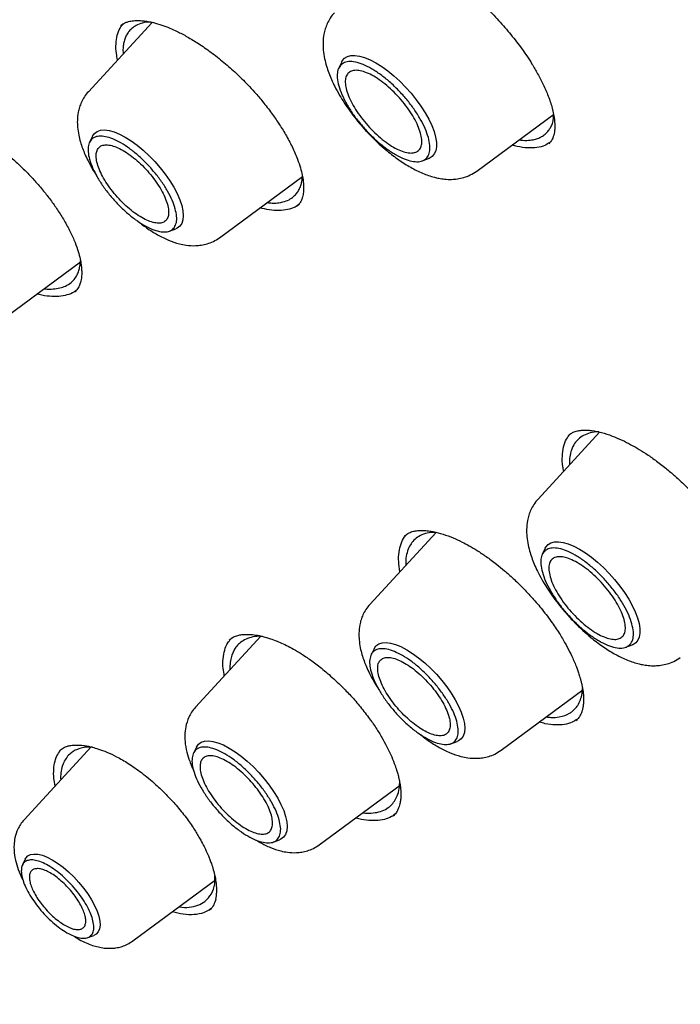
# Model space of a CAD drawing. Header units: millimetres. Extents: x 8 to 1762, y 12 to 2705.
# Tile 25 of 116: x 1498 to 1510, y 980 to 998. Entities that reach past the tile are written whole.
import ezdxf

# ---------------------------------------------------------------- set-up
doc = ezdxf.new("R2010")
doc.units = ezdxf.units.MM

msp = doc.modelspace()

# ---------------------------------------------------------------- linework, layer by layer
at = {"color": 7, "linetype": 'Continuous', "lineweight": 30}
for p, q in [((1500.133, 997.745), (1498.973, 996.484)), ((1499.562, 997.684), (1499.584, 997.7)), ((1503.576, 997.027), (1503.522, 996.917)), ((1506.028, 995.042), (1507.421, 996.071)), ((1499.048, 995.676), (1498.994, 995.567)), ((1505.038, 995.228), (1505.153, 995.27)), ((1501.354, 993.831), (1502.862, 994.945)), ((1500.444, 993.952), (1500.559, 993.993)), ((1497.337, 992.289), (1498.833, 993.394)), ((1498.732, 992.856), (1498.727, 992.851)), ((1508.26, 990.298), (1507.142, 989.083)), ((1505.291, 988.477), (1504.087, 987.169)), ((1504.72, 988.411), (1504.723, 988.414)), ((1507.273, 988.188), (1507.219, 988.078)), ((1502.109, 986.591), (1500.92, 985.3)), ((1504.163, 986.361), (1504.109, 986.252)), ((1508.735, 986.389), (1508.851, 986.431)), ((1506.469, 984.516), (1507.954, 985.613)), ((1505.559, 984.637), (1505.673, 984.678)), ((1499.024, 984.578), (1497.806, 983.255)), ((1500.936, 984.574), (1500.882, 984.465)), ((1503.166, 982.797), (1504.637, 983.883)), ((1502.332, 982.849), (1502.447, 982.891)), ((1497.828, 982.539), (1497.777, 982.434)), ((1499.782, 981.052), (1501.283, 982.161)), ((1501.183, 981.629), (1501.16, 981.603)), ((1498.963, 981.112), (1499.073, 981.152))]:
    msp.add_line(p, q, dxfattribs=at)
at = {"color": 7, "linetype": 'Continuous', "lineweight": 30, "flags": 128}
for points in [[(1503.576, 997.027), (1503.586, 997.046), (1503.626, 997.093), (1503.678, 997.125), (1503.742, 997.142), (1503.816, 997.145), (1503.9, 997.133), (1503.992, 997.106), (1504.091, 997.065), (1504.196, 997.01), (1504.303, 996.943), (1504.413, 996.863), (1504.523, 996.774), (1504.631, 996.675), (1504.736, 996.568), (1504.836, 996.456), (1504.929, 996.34), (1505.015, 996.222), (1505.091, 996.103), (1505.156, 995.986), (1505.21, 995.872), (1505.252, 995.763), (1505.28, 995.661), (1505.295, 995.568), (1505.296, 995.485), (1505.283, 995.413), (1505.257, 995.353), (1505.217, 995.307), (1505.165, 995.274), (1505.153, 995.27)], [(1499.048, 995.676), (1499.048, 995.677), (1499.084, 995.728), (1499.132, 995.764), (1499.193, 995.785), (1499.266, 995.79), (1499.348, 995.78), (1499.439, 995.755), (1499.538, 995.715), (1499.642, 995.66), (1499.749, 995.593), (1499.859, 995.513), (1499.968, 995.422), (1500.076, 995.322), (1500.18, 995.215), (1500.278, 995.102), (1500.369, 994.986), (1500.451, 994.867), (1500.524, 994.749), (1500.585, 994.633), (1500.633, 994.522), (1500.668, 994.416), (1500.69, 994.319), (1500.697, 994.231), (1500.689, 994.155), (1500.668, 994.091), (1500.633, 994.04), (1500.584, 994.004), (1500.559, 993.993)], [(1507.273, 988.188), (1507.284, 988.208), (1507.323, 988.254), (1507.375, 988.286), (1507.439, 988.304), (1507.514, 988.307), (1507.598, 988.295), (1507.69, 988.268), (1507.789, 988.227), (1507.893, 988.172), (1508.001, 988.104), (1508.111, 988.025), (1508.22, 987.935), (1508.329, 987.836), (1508.433, 987.73), (1508.533, 987.618), (1508.627, 987.502), (1508.712, 987.383), (1508.788, 987.265), (1508.854, 987.147), (1508.908, 987.033), (1508.949, 986.925), (1508.977, 986.823), (1508.992, 986.73), (1508.993, 986.646), (1508.981, 986.574), (1508.954, 986.515), (1508.915, 986.468), (1508.863, 986.436), (1508.851, 986.431)], [(1504.163, 986.361), (1504.163, 986.362), (1504.198, 986.413), (1504.247, 986.449), (1504.308, 986.47), (1504.38, 986.475), (1504.463, 986.465), (1504.554, 986.44), (1504.652, 986.4), (1504.756, 986.345), (1504.864, 986.278), (1504.973, 986.198), (1505.083, 986.107), (1505.19, 986.008), (1505.294, 985.9), (1505.392, 985.787), (1505.484, 985.671), (1505.566, 985.552), (1505.638, 985.434), (1505.699, 985.318), (1505.748, 985.207), (1505.783, 985.101), (1505.804, 985.004), (1505.811, 984.916), (1505.804, 984.84), (1505.782, 984.776), (1505.747, 984.725), (1505.699, 984.689), (1505.673, 984.678)], [(1500.936, 984.574), (1500.936, 984.575), (1500.972, 984.625), (1501.02, 984.662), (1501.081, 984.682), (1501.154, 984.688), (1501.236, 984.678), (1501.327, 984.653), (1501.426, 984.613), (1501.53, 984.558), (1501.637, 984.491), (1501.747, 984.411), (1501.856, 984.32), (1501.964, 984.22), (1502.067, 984.113), (1502.166, 984), (1502.257, 983.883), (1502.339, 983.765), (1502.412, 983.647), (1502.472, 983.531), (1502.521, 983.42), (1502.556, 983.314), (1502.577, 983.217), (1502.585, 983.129), (1502.577, 983.053), (1502.556, 982.989), (1502.52, 982.938), (1502.472, 982.902), (1502.447, 982.891)], [(1497.828, 982.539), (1497.838, 982.556), (1497.875, 982.596), (1497.924, 982.621), (1497.985, 982.632), (1498.056, 982.628), (1498.137, 982.608), (1498.224, 982.574), (1498.318, 982.525), (1498.414, 982.464), (1498.513, 982.391), (1498.611, 982.308), (1498.707, 982.216), (1498.798, 982.117), (1498.883, 982.013), (1498.961, 981.907), (1499.029, 981.801), (1499.086, 981.696), (1499.131, 981.595), (1499.163, 981.501), (1499.182, 981.413), (1499.186, 981.336), (1499.177, 981.27), (1499.154, 981.216), (1499.117, 981.176), (1499.073, 981.152)]]:
    msp.add_lwpolyline(points, dxfattribs=at)
at = {"color": 7, "linetype": 'Continuous', "lineweight": 30}
for points, knots in [([(1482.272, 1025.588), (1482.362, 1025.655), (1482.553, 1025.796), (1482.858, 1025.995), (1483.183, 1026.189), (1483.519, 1026.37), (1483.866, 1026.537), (1484.223, 1026.692), (1484.591, 1026.833), (1484.969, 1026.961), (1485.357, 1027.076), (1485.755, 1027.178), (1486.163, 1027.267), (1486.581, 1027.342), (1487.008, 1027.405), (1487.446, 1027.454), (1487.892, 1027.49), (1488.348, 1027.512), (1488.813, 1027.521), (1489.287, 1027.518), (1489.77, 1027.5), (1490.262, 1027.47), (1490.763, 1027.426), (1491.272, 1027.369), (1491.789, 1027.299), (1492.315, 1027.216), (1492.848, 1027.119), (1493.39, 1027.009), (1493.939, 1026.886), (1494.495, 1026.75), (1495.059, 1026.6), (1495.63, 1026.438), (1496.208, 1026.263), (1496.793, 1026.074), (1497.384, 1025.873), (1497.981, 1025.659), (1498.585, 1025.432), (1499.195, 1025.192), (1499.81, 1024.94), (1500.431, 1024.674), (1501.057, 1024.397), (1501.688, 1024.107), (1502.325, 1023.805), (1502.966, 1023.49), (1503.611, 1023.163), (1504.261, 1022.825), (1504.914, 1022.474), (1505.572, 1022.112), (1506.233, 1021.737), (1506.898, 1021.352), (1507.565, 1020.954), (1508.236, 1020.546), (1508.91, 1020.126), (1509.585, 1019.695), (1510.264, 1019.254), (1510.944, 1018.801), (1511.626, 1018.338), (1512.309, 1017.865), (1512.994, 1017.381), (1513.68, 1016.887), (1514.368, 1016.383), (1515.055, 1015.869), (1515.743, 1015.345), (1516.432, 1014.812), (1517.12, 1014.27), (1517.808, 1013.718), (1518.496, 1013.158), (1519.183, 1012.588), (1519.869, 1012.01), (1520.554, 1011.424), (1521.238, 1010.83), (1521.92, 1010.227), (1522.6, 1009.617), (1523.279, 1008.999), (1523.954, 1008.373), (1524.628, 1007.741), (1525.299, 1007.101), (1525.967, 1006.455), (1526.631, 1005.802), (1527.293, 1005.142), (1527.951, 1004.477), (1528.605, 1003.805), (1529.255, 1003.128), (1529.9, 1002.446), (1530.542, 1001.758), (1531.178, 1001.065), (1531.81, 1000.367), (1532.437, 999.665), (1533.058, 998.958), (1533.674, 998.247), (1534.285, 997.532), (1534.889, 996.814), (1535.488, 996.092), (1536.08, 995.367), (1536.666, 994.639), (1537.245, 993.908), (1537.817, 993.175), (1538.382, 992.44), (1538.94, 991.703), (1539.49, 990.964), (1540.033, 990.223), (1540.569, 989.481), (1541.096, 988.738), (1541.615, 987.995), (1542.126, 987.251), (1542.628, 986.506), (1543.122, 985.762), (1543.607, 985.018), (1544.083, 984.274), (1544.55, 983.531), (1545.008, 982.789), (1545.457, 982.048), (1545.896, 981.309), (1546.325, 980.571), (1546.744, 979.835), (1547.154, 979.101), (1547.553, 978.37), (1547.942, 977.642), (1548.321, 976.916), (1548.689, 976.193), (1549.047, 975.474), (1549.394, 974.759), (1549.73, 974.047), (1550.056, 973.34), (1550.37, 972.636), (1550.673, 971.938), (1550.965, 971.244), (1551.246, 970.555), (1551.515, 969.871), (1551.773, 969.193), (1552.019, 968.521), (1552.253, 967.854), (1552.476, 967.194), (1552.687, 966.54), (1552.886, 965.893), (1553.073, 965.252), (1553.249, 964.619), (1553.412, 963.993), (1553.563, 963.374), (1553.702, 962.763), (1553.829, 962.16), (1553.944, 961.565), (1554.046, 960.978), (1554.136, 960.399), (1554.214, 959.83), (1554.28, 959.269), (1554.334, 958.717), (1554.375, 958.174), (1554.404, 957.641), (1554.42, 957.117), (1554.425, 956.603), (1554.417, 956.099), (1554.397, 955.605), (1554.364, 955.121), (1554.32, 954.647), (1554.263, 954.184), (1554.194, 953.731), (1554.113, 953.29), (1554.02, 952.859), (1553.915, 952.439), (1553.798, 952.03), (1553.669, 951.632), (1553.527, 951.245), (1553.374, 950.87), (1553.209, 950.507), (1553.032, 950.155), (1552.844, 949.814), (1552.643, 949.486), (1552.43, 949.169), (1552.206, 948.864), (1551.969, 948.572), (1551.79, 948.364), (1551.686, 948.258), (1551.669, 948.24)], [0, 0, 0, 0, 0.005382, 0.011343, 0.017298, 0.023249, 0.029192, 0.035129, 0.041059, 0.046981, 0.052895, 0.058803, 0.064704, 0.070598, 0.076487, 0.082371, 0.08825, 0.094126, 0.099998, 0.105867, 0.111734, 0.117599, 0.123463, 0.129325, 0.135187, 0.141048, 0.146909, 0.15277, 0.158631, 0.164491, 0.170352, 0.176214, 0.182075, 0.187937, 0.1938, 0.199663, 0.205527, 0.211391, 0.217256, 0.223122, 0.228988, 0.234855, 0.240722, 0.24659, 0.252458, 0.258327, 0.264197, 0.270067, 0.275938, 0.281809, 0.28768, 0.293552, 0.299424, 0.305297, 0.31117, 0.317044, 0.322918, 0.328792, 0.334666, 0.340541, 0.346416, 0.352292, 0.358168, 0.364044, 0.36992, 0.375796, 0.381673, 0.38755, 0.393427, 0.399304, 0.405181, 0.411059, 0.416937, 0.422814, 0.428692, 0.43457, 0.440449, 0.446327, 0.452205, 0.458084, 0.463962, 0.469841, 0.475719, 0.481598, 0.487476, 0.493355, 0.499234, 0.505112, 0.510991, 0.51687, 0.522749, 0.528627, 0.534506, 0.540384, 0.546263, 0.552141, 0.55802, 0.563898, 0.569776, 0.575654, 0.581532, 0.58741, 0.593288, 0.599165, 0.605043, 0.61092, 0.616797, 0.622674, 0.628551, 0.634427, 0.640304, 0.64618, 0.652056, 0.657931, 0.663806, 0.669681, 0.675556, 0.68143, 0.687304, 0.693178, 0.699051, 0.704924, 0.710797, 0.716669, 0.722541, 0.728412, 0.734283, 0.740153, 0.746023, 0.751892, 0.75776, 0.763629, 0.769496, 0.775363, 0.781229, 0.787095, 0.79296, 0.798825, 0.804689, 0.810552, 0.816415, 0.822277, 0.828138, 0.833999, 0.83986, 0.84572, 0.85158, 0.85744, 0.8633, 0.86916, 0.87502, 0.880881, 0.886742, 0.892605, 0.898469, 0.904334, 0.910202, 0.916073, 0.921946, 0.927824, 0.933706, 0.939592, 0.945485, 0.951383, 0.957288, 0.9632, 0.96912, 0.975047, 0.980981, 0.986923, 0.992871, 0.998825, 1, 1, 1, 1]), ([(1503.953, 999.037), (1503.975, 999.053), (1504.013, 999.082), (1504.079, 999.106), (1504.139, 999.119), (1504.186, 999.123), (1504.222, 999.125), (1504.253, 999.125), (1504.284, 999.124), (1504.338, 999.12), (1504.421, 999.109), (1504.54, 999.083), (1504.67, 999.043), (1504.805, 998.992), (1504.936, 998.934), (1505.073, 998.866), (1505.218, 998.784), (1505.389, 998.679), (1505.577, 998.548), (1505.802, 998.374), (1506.049, 998.161), (1506.307, 997.91), (1506.542, 997.654), (1506.719, 997.438), (1506.847, 997.266), (1506.941, 997.13), (1507.039, 996.978), (1507.141, 996.803), (1507.242, 996.607), (1507.333, 996.396), (1507.408, 996.173), (1507.43, 996.037), (1507.441, 995.966)], [0, 0, 0, 0, 0.041213, 0.075136, 0.101706, 0.12074, 0.132095, 0.140522, 0.150339, 0.16155, 0.188169, 0.220417, 0.253376, 0.282031, 0.313483, 0.339318, 0.36887, 0.403231, 0.442076, 0.481097, 0.537612, 0.591573, 0.643694, 0.694593, 0.719615, 0.744829, 0.77434, 0.809177, 0.849289, 0.894576, 0.944873, 1, 1, 1, 1]), ([(1503.444, 997.921), (1503.417, 997.89), (1503.367, 997.829), (1503.312, 997.727), (1503.275, 997.629), (1503.246, 997.511), (1503.233, 997.38), (1503.239, 997.232), (1503.261, 997.091), (1503.296, 996.952), (1503.339, 996.827), (1503.389, 996.704), (1503.453, 996.569), (1503.53, 996.426), (1503.622, 996.279), (1503.722, 996.133), (1503.833, 995.987), (1503.961, 995.833), (1504.103, 995.681), (1504.254, 995.535), (1504.422, 995.388), (1504.613, 995.242), (1504.828, 995.106), (1505.042, 994.999), (1505.212, 994.94), (1505.346, 994.909), (1505.451, 994.894), (1505.565, 994.889), (1505.681, 994.899), (1505.796, 994.924), (1505.916, 994.969), (1505.99, 995.017), (1506.028, 995.042)], [0, 0, 0, 0, 0.029217, 0.0561234, 0.0806899, 0.1029304, 0.1406222, 0.1709588, 0.2064021, 0.2369526, 0.2650276, 0.2920912, 0.3225735, 0.3586791, 0.3894537, 0.4233941, 0.4579735, 0.4908968, 0.5322416, 0.5707248, 0.6063846, 0.6580201, 0.7100268, 0.7619233, 0.8127857, 0.831695, 0.8552575, 0.8837154, 0.908399, 0.9360066, 0.9665541, 1, 1, 1, 1]), ([(1499.505, 997.063), (1499.497, 997.102), (1499.475, 997.206), (1499.471, 997.357), (1499.492, 997.513), (1499.537, 997.636), (1499.586, 997.693), (1499.607, 997.718)], [0, 0, 0, 0, 0.136052, 0.367579, 0.599073, 0.831186, 1, 1, 1, 1]), ([(1499.56, 997.686), (1499.579, 997.701), (1499.614, 997.727), (1499.671, 997.75), (1499.721, 997.764), (1499.766, 997.772), (1499.82, 997.778), (1499.885, 997.779), (1499.964, 997.775), (1500.057, 997.762), (1500.17, 997.739), (1500.302, 997.7), (1500.445, 997.645), (1500.599, 997.575), (1500.773, 997.484), (1500.978, 997.359), (1501.202, 997.204), (1501.433, 997.022), (1501.658, 996.824), (1501.844, 996.64), (1502.003, 996.467), (1502.151, 996.293), (1502.297, 996.104), (1502.436, 995.904), (1502.562, 995.701), (1502.681, 995.481), (1502.741, 995.336), (1502.772, 995.26)], [0, 0, 0, 0, 0.042164, 0.075712, 0.100627, 0.122445, 0.142321, 0.16721, 0.195604, 0.22502, 0.25542, 0.296701, 0.334542, 0.368281, 0.412952, 0.460964, 0.514052, 0.570267, 0.624586, 0.676706, 0.710865, 0.751535, 0.800913, 0.843632, 0.891131, 0.943294, 1, 1, 1, 1]), ([(1500.107, 997.751), (1500.078, 997.75), (1500, 997.747), (1499.896, 997.718), (1499.799, 997.667), (1499.731, 997.608), (1499.682, 997.544), (1499.647, 997.476), (1499.621, 997.401), (1499.607, 997.318), (1499.598, 997.245), (1499.605, 997.192), (1499.607, 997.174)], [0, 0, 0, 0, 0.0857721, 0.2373701, 0.3710231, 0.4867567, 0.5810099, 0.6744255, 0.7670081, 0.858762, 0.9496917, 1, 1, 1, 1]), ([(1498.973, 996.484), (1498.947, 996.454), (1498.899, 996.396), (1498.847, 996.299), (1498.811, 996.205), (1498.783, 996.093), (1498.77, 995.97), (1498.775, 995.833), (1498.794, 995.702), (1498.827, 995.573), (1498.866, 995.458), (1498.911, 995.344), (1498.969, 995.221), (1499.04, 995.092), (1499.094, 995.001), (1499.123, 994.959), (1499.123, 994.958)], [0, 0, 0, 0, 0.076274, 0.146357, 0.210172, 0.267754, 0.364734, 0.441666, 0.531603, 0.609707, 0.681421, 0.750568, 0.827695, 0.919412, 0.997788, 1, 1, 1, 1]), ([(1495.654, 995.966), (1495.674, 995.982), (1495.712, 996.011), (1495.777, 996.039), (1495.843, 996.056), (1495.904, 996.066), (1495.959, 996.069), (1496.008, 996.069), (1496.057, 996.067), (1496.115, 996.062), (1496.183, 996.051), (1496.269, 996.033), (1496.367, 996.006), (1496.473, 995.97), (1496.592, 995.922), (1496.742, 995.853), (1496.933, 995.75), (1497.141, 995.62), (1497.35, 995.47), (1497.546, 995.312), (1497.713, 995.161), (1497.863, 995.013), (1498.009, 994.858), (1498.154, 994.689), (1498.291, 994.513), (1498.417, 994.334), (1498.54, 994.14), (1498.609, 994.008), (1498.644, 993.94)], [0, 0, 0, 0, 0.0457358, 0.0852611, 0.1185679, 0.1521769, 0.1753131, 0.1916002, 0.2099368, 0.2307225, 0.253968, 0.2787647, 0.3139823, 0.3445817, 0.3712285, 0.4152937, 0.4665944, 0.5233031, 0.5779514, 0.6296558, 0.6785243, 0.7141235, 0.756987, 0.8071084, 0.8494326, 0.8957415, 0.9459547, 1, 1, 1, 1]), ([(1506.795, 995.608), (1506.843, 995.604), (1506.935, 995.596), (1507.047, 995.609), (1507.136, 995.633), (1507.208, 995.666), (1507.27, 995.709), (1507.322, 995.761), (1507.382, 995.852), (1507.425, 995.946), (1507.424, 996.041), (1507.424, 996.056)], [0, 0, 0, 0, 0.134168, 0.256546, 0.353306, 0.448934, 0.543427, 0.636784, 0.729003, 0.954287, 1, 1, 1, 1]), ([(1507.441, 995.966), (1507.444, 995.923), (1507.45, 995.83), (1507.435, 995.715), (1507.402, 995.612), (1507.358, 995.563), (1507.335, 995.537)], [0, 0, 0, 0, 0.2124944, 0.4498731, 0.7121268, 1, 1, 1, 1]), ([(1507.355, 995.564), (1507.326, 995.544), (1507.26, 995.499), (1507.125, 995.465), (1506.956, 995.46), (1506.803, 995.478), (1506.702, 995.508), (1506.671, 995.517)], [0, 0, 0, 0, 0.181531, 0.41974, 0.658119, 0.895315, 1, 1, 1, 1]), ([(1502.772, 995.26), (1502.791, 995.205), (1502.827, 995.104), (1502.859, 994.973), (1502.876, 994.869), (1502.883, 994.789), (1502.883, 994.731), (1502.882, 994.688), (1502.878, 994.652), (1502.873, 994.613), (1502.862, 994.565), (1502.844, 994.512), (1502.815, 994.454), (1502.783, 994.421), (1502.766, 994.403)], [0, 0, 0, 0, 0.1294657, 0.2410162, 0.3352884, 0.4126859, 0.473468, 0.5178039, 0.5532533, 0.6053673, 0.6761443, 0.7654584, 0.8733163, 1, 1, 1, 1]), ([(1502.219, 994.47), (1502.251, 994.466), (1502.328, 994.457), (1502.446, 994.466), (1502.565, 994.494), (1502.664, 994.545), (1502.734, 994.606), (1502.783, 994.671), (1502.819, 994.739), (1502.844, 994.815), (1502.858, 994.885), (1502.86, 994.933), (1502.861, 994.95)], [0, 0, 0, 0, 0.0833696, 0.2029187, 0.3485528, 0.4784859, 0.592686, 0.6837507, 0.773793, 0.862811, 0.9508031, 1, 1, 1, 1]), ([(1502.796, 994.439), (1502.774, 994.421), (1502.717, 994.376), (1502.596, 994.338), (1502.439, 994.32), (1502.271, 994.331), (1502.147, 994.361), (1502.09, 994.375)], [0, 0, 0, 0, 0.141872, 0.364151, 0.585803, 0.807139, 1, 1, 1, 1]), ([(1499.852, 994.146), (1499.911, 994.1), (1500.036, 994.001), (1500.229, 993.881), (1500.427, 993.783), (1500.599, 993.724), (1500.766, 993.69), (1500.901, 993.683), (1501.028, 993.695), (1501.136, 993.719), (1501.249, 993.762), (1501.318, 993.807), (1501.354, 993.831)], [0, 0, 0, 0, 0.121517, 0.254826, 0.387616, 0.517249, 0.595614, 0.701147, 0.764749, 0.835761, 0.914215, 1, 1, 1, 1]), ([(1498.644, 993.94), (1498.675, 993.874), (1498.732, 993.75), (1498.789, 993.586), (1498.824, 993.452), (1498.843, 993.346), (1498.851, 993.262), (1498.853, 993.195), (1498.851, 993.14), (1498.846, 993.091), (1498.837, 993.041), (1498.82, 992.982), (1498.789, 992.912), (1498.752, 992.872), (1498.731, 992.85)], [0, 0, 0, 0, 0.125892, 0.236153, 0.331391, 0.411985, 0.478455, 0.536606, 0.588766, 0.634997, 0.68656, 0.764467, 0.869115, 1, 1, 1, 1]), ([(1498.172, 992.906), (1498.176, 992.905), (1498.235, 992.895), (1498.331, 992.898), (1498.456, 992.914), (1498.566, 992.953), (1498.659, 993.011), (1498.731, 993.089), (1498.777, 993.17), (1498.806, 993.251), (1498.824, 993.331), (1498.827, 993.389), (1498.829, 993.417)], [0, 0, 0, 0, 0.010576, 0.143109, 0.266696, 0.381311, 0.520097, 0.642864, 0.749571, 0.836189, 0.921852, 1, 1, 1, 1]), ([(1498.755, 992.879), (1498.741, 992.867), (1498.694, 992.827), (1498.587, 992.787), (1498.44, 992.759), (1498.269, 992.764), (1498.136, 992.782), (1498.056, 992.807), (1498.044, 992.811)], [0, 0, 0, 0, 0.092144, 0.308986, 0.525523, 0.742027, 0.958879, 1, 1, 1, 1]), ([(1507.608, 989.59), (1507.603, 989.617), (1507.582, 989.715), (1507.579, 989.864), (1507.601, 990.034), (1507.65, 990.169), (1507.703, 990.234), (1507.727, 990.263)], [0, 0, 0, 0, 0.089114, 0.328928, 0.568912, 0.807706, 1, 1, 1, 1]), ([(1507.69, 990.237), (1507.71, 990.253), (1507.747, 990.282), (1507.805, 990.306), (1507.851, 990.319), (1507.885, 990.326), (1507.917, 990.331), (1507.953, 990.334), (1508, 990.336), (1508.055, 990.334), (1508.149, 990.324), (1508.291, 990.296), (1508.478, 990.235), (1508.659, 990.158), (1508.824, 990.075), (1508.982, 989.985), (1509.145, 989.88), (1509.322, 989.754), (1509.495, 989.617), (1509.666, 989.469), (1509.836, 989.31), (1510.023, 989.121), (1510.221, 988.899), (1510.425, 988.646), (1510.549, 988.466), (1510.613, 988.372)], [0, 0, 0, 0, 0.052006, 0.093057, 0.119514, 0.137871, 0.152169, 0.16971, 0.190659, 0.214793, 0.240077, 0.301898, 0.364963, 0.419949, 0.465907, 0.50809, 0.553255, 0.6014, 0.653883, 0.695777, 0.744055, 0.798705, 0.859659, 0.926798, 1, 1, 1, 1]), ([(1508.244, 990.302), (1508.243, 990.302), (1508.185, 990.306), (1508.09, 990.286), (1507.967, 990.244), (1507.874, 990.178), (1507.799, 990.09), (1507.745, 989.982), (1507.717, 989.857), (1507.708, 989.763), (1507.711, 989.711), (1507.711, 989.702)], [0, 0, 0, 0, 0.00261, 0.161179, 0.309203, 0.446694, 0.573664, 0.726565, 0.860817, 0.976435, 1, 1, 1, 1]), ([(1507.142, 989.083), (1507.115, 989.051), (1507.064, 988.99), (1507.01, 988.889), (1506.973, 988.791), (1506.943, 988.672), (1506.931, 988.541), (1506.936, 988.394), (1506.958, 988.252), (1506.994, 988.114), (1507.036, 987.988), (1507.086, 987.865), (1507.15, 987.73), (1507.228, 987.588), (1507.319, 987.44), (1507.419, 987.295), (1507.531, 987.148), (1507.659, 986.995), (1507.8, 986.843), (1507.951, 986.696), (1508.12, 986.549), (1508.311, 986.403), (1508.526, 986.267), (1508.739, 986.161), (1508.909, 986.101), (1509.044, 986.071), (1509.149, 986.055), (1509.262, 986.051), (1509.379, 986.061), (1509.494, 986.086), (1509.614, 986.13), (1509.687, 986.178), (1509.726, 986.204)], [0, 0, 0, 0, 0.029217, 0.056123, 0.08069, 0.10293, 0.140622, 0.170959, 0.206402, 0.236953, 0.265028, 0.292091, 0.322574, 0.358679, 0.389454, 0.423394, 0.457973, 0.490897, 0.532242, 0.570725, 0.606385, 0.65802, 0.710027, 0.761923, 0.812786, 0.831695, 0.855258, 0.883715, 0.908399, 0.936007, 0.966554, 1, 1, 1, 1]), ([(1504.633, 987.763), (1504.624, 987.824), (1504.604, 987.952), (1504.612, 988.122), (1504.649, 988.273), (1504.698, 988.38), (1504.744, 988.426), (1504.758, 988.44)], [0, 0, 0, 0, 0.211826, 0.441803, 0.670612, 0.898776, 1, 1, 1, 1]), ([(1504.718, 988.414), (1504.744, 988.433), (1504.79, 988.468), (1504.872, 988.497), (1504.949, 988.51), (1505.016, 988.514), (1505.074, 988.512), (1505.128, 988.508), (1505.181, 988.501), (1505.275, 988.484), (1505.413, 988.448), (1505.59, 988.383), (1505.749, 988.31), (1505.895, 988.232), (1506.041, 988.146), (1506.207, 988.035), (1506.372, 987.912), (1506.537, 987.777), (1506.696, 987.635), (1506.866, 987.47), (1507.045, 987.28), (1507.228, 987.066), (1507.34, 986.912), (1507.399, 986.833)], [0, 0, 0, 0, 0.065362, 0.120595, 0.165746, 0.20083, 0.225725, 0.246807, 0.268786, 0.291664, 0.356919, 0.418479, 0.47032, 0.510486, 0.55494, 0.603714, 0.660401, 0.704517, 0.753696, 0.807911, 0.867096, 0.931153, 1, 1, 1, 1]), ([(1505.291, 988.477), (1505.247, 988.476), (1505.152, 988.473), (1505.031, 988.436), (1504.927, 988.376), (1504.85, 988.297), (1504.79, 988.199), (1504.752, 988.082), (1504.736, 987.97), (1504.738, 987.899), (1504.739, 987.877)], [0, 0, 0, 0, 0.124587, 0.274804, 0.415226, 0.545872, 0.666757, 0.812739, 0.94144, 1, 1, 1, 1]), ([(1504.087, 987.169), (1504.062, 987.139), (1504.013, 987.081), (1503.961, 986.984), (1503.925, 986.89), (1503.897, 986.778), (1503.885, 986.655), (1503.89, 986.518), (1503.909, 986.387), (1503.941, 986.259), (1503.98, 986.143), (1504.026, 986.03), (1504.083, 985.906), (1504.155, 985.777), (1504.208, 985.686), (1504.237, 985.644), (1504.238, 985.643)], [0, 0, 0, 0, 0.076274, 0.146357, 0.210172, 0.267754, 0.364734, 0.441666, 0.531603, 0.609707, 0.681421, 0.750568, 0.827695, 0.919412, 0.997788, 1, 1, 1, 1]), ([(1507.399, 986.833), (1507.447, 986.762), (1507.539, 986.627), (1507.649, 986.438), (1507.745, 986.253), (1507.82, 986.083), (1507.872, 985.942), (1507.901, 985.848), (1507.92, 985.781), (1507.935, 985.717), (1507.948, 985.651), (1507.962, 985.564), (1507.97, 985.465), (1507.967, 985.364), (1507.955, 985.287), (1507.939, 985.223), (1507.916, 985.166), (1507.883, 985.106), (1507.85, 985.072), (1507.832, 985.054)], [0, 0, 0, 0, 0.08924, 0.168429, 0.237927, 0.324431, 0.39002, 0.427555, 0.456322, 0.487637, 0.522049, 0.559561, 0.627923, 0.693338, 0.753174, 0.798592, 0.854748, 0.921916, 1, 1, 1, 1]), ([(1501.53, 986.521), (1501.555, 986.541), (1501.602, 986.577), (1501.682, 986.605), (1501.755, 986.619), (1501.817, 986.624), (1501.867, 986.624), (1501.911, 986.622), (1501.957, 986.619), (1502.034, 986.609), (1502.14, 986.587), (1502.271, 986.548), (1502.394, 986.503), (1502.513, 986.451), (1502.636, 986.39), (1502.774, 986.313), (1502.931, 986.214), (1503.114, 986.084), (1503.326, 985.913), (1503.534, 985.723), (1503.727, 985.525), (1503.901, 985.329), (1504.008, 985.188), (1504.064, 985.115)], [0, 0, 0, 0, 0.066807, 0.122617, 0.167523, 0.201478, 0.224276, 0.242189, 0.262527, 0.285312, 0.337882, 0.388341, 0.431109, 0.468532, 0.509289, 0.554127, 0.603236, 0.660987, 0.729623, 0.809124, 0.868107, 0.931756, 1, 1, 1, 1]), ([(1501.443, 985.868), (1501.435, 985.914), (1501.415, 986.027), (1501.417, 986.184), (1501.445, 986.339), (1501.494, 986.462), (1501.545, 986.521), (1501.566, 986.546)], [0, 0, 0, 0, 0.159134, 0.38518, 0.610052, 0.834278, 1, 1, 1, 1]), ([(1502.137, 986.585), (1502.113, 986.587), (1502.038, 986.591), (1501.926, 986.571), (1501.809, 986.528), (1501.719, 986.465), (1501.654, 986.394), (1501.61, 986.321), (1501.577, 986.239), (1501.553, 986.141), (1501.542, 986.051), (1501.546, 985.992), (1501.547, 985.981)], [0, 0, 0, 0, 0.062347, 0.199598, 0.339272, 0.463716, 0.572961, 0.667034, 0.745957, 0.852469, 0.970906, 1, 1, 1, 1]), ([(1507.291, 985.124), (1507.319, 985.12), (1507.404, 985.109), (1507.553, 985.122), (1507.682, 985.165), (1507.769, 985.227), (1507.819, 985.274), (1507.87, 985.341), (1507.914, 985.432), (1507.943, 985.535), (1507.948, 985.609), (1507.95, 985.639)], [0, 0, 0, 0, 0.069749, 0.215602, 0.4343587, 0.5074268, 0.5854055, 0.6722207, 0.7976174, 0.917261, 1, 1, 1, 1]), ([(1500.92, 985.3), (1500.896, 985.271), (1500.848, 985.214), (1500.784, 985.095), (1500.739, 984.955), (1500.723, 984.804), (1500.728, 984.654), (1500.756, 984.492), (1500.805, 984.337), (1500.847, 984.228), (1500.874, 984.173), (1500.884, 984.151)], [0, 0, 0, 0, 0.097058, 0.186125, 0.339838, 0.462195, 0.558261, 0.721045, 0.858132, 0.944853, 1, 1, 1, 1]), ([(1504.064, 985.115), (1504.109, 985.051), (1504.196, 984.929), (1504.303, 984.753), (1504.4, 984.577), (1504.481, 984.407), (1504.541, 984.253), (1504.58, 984.136), (1504.605, 984.043), (1504.624, 983.959), (1504.641, 983.863), (1504.651, 983.759), (1504.65, 983.66), (1504.641, 983.589), (1504.63, 983.536), (1504.618, 983.491), (1504.596, 983.436), (1504.562, 983.374), (1504.527, 983.338), (1504.508, 983.319)], [0, 0, 0, 0, 0.081472, 0.155023, 0.220939, 0.305839, 0.374309, 0.426523, 0.466314, 0.507858, 0.552519, 0.616914, 0.681253, 0.735915, 0.764559, 0.802366, 0.854317, 0.920239, 1, 1, 1, 1]), ([(1507.858, 985.084), (1507.828, 985.063), (1507.76, 985.017), (1507.624, 984.981), (1507.46, 984.973), (1507.305, 984.989), (1507.2, 985.019), (1507.163, 985.029)], [0, 0, 0, 0, 0.185745, 0.414699, 0.643779, 0.872685, 1, 1, 1, 1]), ([(1504.97, 984.829), (1505.028, 984.783), (1505.152, 984.686), (1505.344, 984.566), (1505.541, 984.469), (1505.713, 984.409), (1505.881, 984.375), (1506.015, 984.368), (1506.142, 984.38), (1506.25, 984.404), (1506.363, 984.447), (1506.432, 984.492), (1506.469, 984.516)], [0, 0, 0, 0, 0.119334, 0.252974, 0.386095, 0.51605, 0.594609, 0.700405, 0.764165, 0.835353, 0.914002, 1, 1, 1, 1]), ([(1498.371, 983.869), (1498.362, 983.915), (1498.342, 984.022), (1498.341, 984.173), (1498.364, 984.32), (1498.409, 984.443), (1498.458, 984.505), (1498.48, 984.534)], [0, 0, 0, 0, 0.161887, 0.379354, 0.595643, 0.811291, 1, 1, 1, 1]), ([(1498.448, 984.512), (1498.472, 984.53), (1498.515, 984.563), (1498.586, 984.591), (1498.65, 984.604), (1498.7, 984.61), (1498.738, 984.611), (1498.777, 984.612), (1498.824, 984.61), (1498.884, 984.604), (1498.956, 984.593), (1499.048, 984.573), (1499.166, 984.539), (1499.315, 984.483), (1499.495, 984.399), (1499.707, 984.276), (1499.948, 984.108), (1500.178, 983.916), (1500.389, 983.714), (1500.574, 983.515), (1500.688, 983.37), (1500.747, 983.295)], [0, 0, 0, 0, 0.066038, 0.120388, 0.16314, 0.194196, 0.213794, 0.230614, 0.257128, 0.285193, 0.31518, 0.352759, 0.399865, 0.456459, 0.522445, 0.597837, 0.68327, 0.778895, 0.848271, 0.921996, 1, 1, 1, 1]), ([(1499.049, 984.572), (1499.03, 984.573), (1498.964, 984.578), (1498.873, 984.565), (1498.775, 984.537), (1498.698, 984.498), (1498.625, 984.444), (1498.562, 984.37), (1498.508, 984.266), (1498.478, 984.146), (1498.467, 984.045), (1498.471, 983.988), (1498.472, 983.979)], [0, 0, 0, 0, 0.049694, 0.17604, 0.27771, 0.374513, 0.46646, 0.595256, 0.713197, 0.853572, 0.974782, 1, 1, 1, 1]), ([(1503.959, 983.382), (1503.963, 983.382), (1504.017, 983.373), (1504.116, 983.374), (1504.252, 983.392), (1504.37, 983.438), (1504.466, 983.506), (1504.536, 983.589), (1504.589, 983.692), (1504.622, 983.803), (1504.627, 983.89), (1504.629, 983.927)], [0, 0, 0, 0, 0.0094535, 0.1321376, 0.2650286, 0.4037299, 0.5336841, 0.6548651, 0.7672495, 0.9033345, 1, 1, 1, 1]), ([(1497.806, 983.255), (1497.783, 983.227), (1497.739, 983.175), (1497.679, 983.066), (1497.637, 982.939), (1497.621, 982.805), (1497.622, 982.672), (1497.644, 982.523), (1497.698, 982.351), (1497.746, 982.231), (1497.781, 982.168), (1497.784, 982.161)], [0, 0, 0, 0, 0.093892, 0.179414, 0.324935, 0.43767, 0.522404, 0.678324, 0.829636, 0.981498, 1, 1, 1, 1]), ([(1500.747, 983.295), (1500.796, 983.226), (1500.886, 983.101), (1500.989, 982.931), (1501.06, 982.802), (1501.104, 982.711), (1501.133, 982.647), (1501.157, 982.592), (1501.182, 982.53), (1501.213, 982.446), (1501.246, 982.34), (1501.276, 982.218), (1501.298, 982.079), (1501.304, 981.936), (1501.289, 981.85), (1501.281, 981.808)], [0, 0, 0, 0, 0.122104, 0.220715, 0.296582, 0.35009, 0.382067, 0.412469, 0.450773, 0.496928, 0.570591, 0.656655, 0.743974, 0.872923, 1, 1, 1, 1]), ([(1504.539, 983.354), (1504.52, 983.339), (1504.467, 983.296), (1504.353, 983.256), (1504.2, 983.233), (1504.026, 983.245), (1503.901, 983.265), (1503.832, 983.287), (1503.831, 983.288)], [0, 0, 0, 0, 0.117544, 0.336752, 0.556084, 0.775229, 0.994387, 1, 1, 1, 1]), ([(1502.026, 982.883), (1502.048, 982.869), (1502.133, 982.815), (1502.279, 982.747), (1502.443, 982.69), (1502.603, 982.659), (1502.733, 982.653), (1502.854, 982.665), (1502.957, 982.689), (1503.065, 982.731), (1503.132, 982.774), (1503.166, 982.797)], [0, 0, 0, 0, 0.058978, 0.226111, 0.388827, 0.488798, 0.622675, 0.703144, 0.792861, 0.891863, 1, 1, 1, 1]), ([(1501.091, 981.771), (1501.134, 981.813), (1501.217, 981.897), (1501.273, 982.058), (1501.272, 982.18), (1501.272, 982.227)], [0, 0, 0, 0, 0.390265, 0.763903, 1, 1, 1, 1]), ([(1501.288, 981.813), (1501.277, 981.777), (1501.254, 981.702), (1501.208, 981.648), (1501.185, 981.62)], [0, 0, 0, 0, 0.481383, 1, 1, 1, 1]), ([(1501.206, 981.64), (1501.161, 981.612), (1501.071, 981.557), (1500.899, 981.524), (1500.708, 981.527), (1500.564, 981.563), (1500.496, 981.579)], [0, 0, 0, 0, 0.255738, 0.511262, 0.766636, 1, 1, 1, 1]), ([(1500.62, 981.671), (1500.622, 981.671), (1500.689, 981.657), (1500.807, 981.663), (1500.968, 981.691), (1501.05, 981.744), (1501.091, 981.771)], [0, 0, 0, 0, 0.007264, 0.332915, 0.666249, 1, 1, 1, 1]), ([(1498.71, 981.141), (1498.742, 981.12), (1498.815, 981.071), (1498.928, 981.017), (1499.044, 980.971), (1499.152, 980.941), (1499.275, 980.919), (1499.391, 980.916), (1499.5, 980.929), (1499.593, 980.953), (1499.691, 980.991), (1499.751, 981.031), (1499.782, 981.052)], [0, 0, 0, 0, 0.092417, 0.212333, 0.321233, 0.420392, 0.514685, 0.64149, 0.717856, 0.803072, 0.897168, 1, 1, 1, 1])]:
    msp.add_open_spline(points, degree=3, knots=knots, dxfattribs=at)
for points in [[(1505.149, 995.653), (1505.16, 995.604), (1505.182, 995.505), (1505.175, 995.386), (1505.138, 995.294), (1505.069, 995.233), (1504.972, 995.207), (1504.851, 995.217), (1504.71, 995.261), (1504.554, 995.338), (1504.39, 995.445), (1504.224, 995.578), (1504.063, 995.732), (1503.911, 995.902), (1503.776, 996.079), (1503.663, 996.259), (1503.575, 996.433), (1503.517, 996.595), (1503.49, 996.739), (1503.496, 996.859), (1503.533, 996.951), (1503.602, 997.011), (1503.699, 997.037), (1503.82, 997.028), (1503.961, 996.984), (1504.117, 996.907), (1504.281, 996.799), (1504.447, 996.666), (1504.608, 996.512), (1504.759, 996.343), (1504.894, 996.165), (1505.007, 995.986), (1505.097, 995.811), (1505.131, 995.706), (1505.149, 995.653)], [(1505.007, 995.734), (1505.016, 995.694), (1505.035, 995.612), (1505.029, 995.514), (1504.998, 995.438), (1504.941, 995.388), (1504.861, 995.367), (1504.761, 995.374), (1504.645, 995.411), (1504.516, 995.474), (1504.381, 995.563), (1504.244, 995.673), (1504.11, 995.8), (1503.985, 995.94), (1503.874, 996.087), (1503.78, 996.235), (1503.708, 996.379), (1503.659, 996.513), (1503.637, 996.631), (1503.642, 996.731), (1503.673, 996.807), (1503.73, 996.856), (1503.81, 996.878), (1503.91, 996.87), (1504.026, 996.834), (1504.155, 996.77), (1504.29, 996.682), (1504.427, 996.572), (1504.561, 996.444), (1504.686, 996.304), (1504.797, 996.158), (1504.891, 996.01), (1504.964, 995.865), (1504.993, 995.778), (1505.007, 995.734)], [(1500.551, 994.358), (1500.561, 994.311), (1500.583, 994.217), (1500.576, 994.103), (1500.54, 994.015), (1500.474, 993.957), (1500.382, 993.932), (1500.266, 993.941), (1500.131, 993.983), (1499.982, 994.057), (1499.825, 994.16), (1499.667, 994.287), (1499.512, 994.434), (1499.367, 994.596), (1499.238, 994.766), (1499.13, 994.938), (1499.046, 995.104), (1498.99, 995.259), (1498.964, 995.397), (1498.97, 995.512), (1499.006, 995.6), (1499.071, 995.657), (1499.164, 995.682), (1499.28, 995.673), (1499.415, 995.631), (1499.564, 995.558), (1499.72, 995.455), (1499.879, 995.328), (1500.034, 995.18), (1500.178, 995.018), (1500.308, 994.848), (1500.416, 994.677), (1500.501, 994.51), (1500.534, 994.409), (1500.551, 994.358)], [(1500.409, 994.44), (1500.396, 994.481), (1500.369, 994.564), (1500.299, 994.701), (1500.21, 994.841), (1500.105, 994.98), (1499.986, 995.112), (1499.86, 995.233), (1499.73, 995.337), (1499.602, 995.421), (1499.48, 995.482), (1499.37, 995.516), (1499.275, 995.523), (1499.199, 995.503), (1499.145, 995.456), (1499.116, 995.384), (1499.111, 995.29), (1499.132, 995.177), (1499.178, 995.05), (1499.247, 994.914), (1499.335, 994.774), (1499.441, 994.635), (1499.559, 994.502), (1499.686, 994.382), (1499.816, 994.277), (1499.944, 994.193), (1500.066, 994.133), (1500.176, 994.099), (1500.271, 994.091), (1500.347, 994.112), (1500.401, 994.159), (1500.43, 994.231), (1500.435, 994.324), (1500.418, 994.401), (1500.409, 994.44)], [(1508.846, 986.814), (1508.857, 986.765), (1508.88, 986.666), (1508.872, 986.547), (1508.835, 986.455), (1508.766, 986.395), (1508.67, 986.369), (1508.548, 986.378), (1508.407, 986.422), (1508.252, 986.499), (1508.088, 986.607), (1507.922, 986.74), (1507.76, 986.894), (1507.609, 987.063), (1507.474, 987.241), (1507.361, 987.42), (1507.273, 987.594), (1507.215, 987.756), (1507.188, 987.9), (1507.193, 988.02), (1507.231, 988.112), (1507.3, 988.172), (1507.396, 988.198), (1507.518, 988.189), (1507.659, 988.145), (1507.814, 988.068), (1507.978, 987.961), (1508.144, 987.828), (1508.306, 987.673), (1508.457, 987.504), (1508.592, 987.327), (1508.705, 987.148), (1508.794, 986.973), (1508.829, 986.867), (1508.846, 986.814)], [(1508.705, 986.896), (1508.714, 986.855), (1508.732, 986.774), (1508.726, 986.675), (1508.696, 986.599), (1508.639, 986.55), (1508.559, 986.528), (1508.459, 986.536), (1508.342, 986.572), (1508.214, 986.636), (1508.078, 986.724), (1507.941, 986.834), (1507.808, 986.962), (1507.683, 987.101), (1507.571, 987.248), (1507.477, 987.396), (1507.405, 987.54), (1507.357, 987.674), (1507.335, 987.793), (1507.339, 987.892), (1507.37, 987.968), (1507.427, 988.018), (1507.507, 988.039), (1507.607, 988.032), (1507.724, 987.995), (1507.852, 987.932), (1507.988, 987.843), (1508.125, 987.733), (1508.258, 987.606), (1508.383, 987.466), (1508.495, 987.319), (1508.588, 987.171), (1508.662, 987.027), (1508.69, 986.94), (1508.705, 986.896)], [(1505.665, 985.043), (1505.676, 984.996), (1505.697, 984.902), (1505.69, 984.788), (1505.655, 984.7), (1505.589, 984.642), (1505.496, 984.617), (1505.38, 984.626), (1505.245, 984.668), (1505.097, 984.742), (1504.94, 984.845), (1504.781, 984.972), (1504.626, 985.12), (1504.482, 985.281), (1504.353, 985.451), (1504.244, 985.623), (1504.16, 985.789), (1504.105, 985.944), (1504.079, 986.082), (1504.084, 986.197), (1504.12, 986.285), (1504.186, 986.342), (1504.278, 986.367), (1504.394, 986.359), (1504.529, 986.316), (1504.678, 986.243), (1504.835, 986.14), (1504.994, 986.013), (1505.148, 985.865), (1505.293, 985.703), (1505.422, 985.533), (1505.53, 985.362), (1505.616, 985.195), (1505.649, 985.094), (1505.665, 985.043)], [(1505.524, 985.125), (1505.51, 985.166), (1505.483, 985.249), (1505.413, 985.386), (1505.325, 985.526), (1505.219, 985.665), (1505.101, 985.797), (1504.974, 985.918), (1504.844, 986.022), (1504.716, 986.106), (1504.595, 986.167), (1504.484, 986.201), (1504.389, 986.208), (1504.313, 986.188), (1504.26, 986.141), (1504.23, 986.069), (1504.226, 985.975), (1504.247, 985.862), (1504.293, 985.735), (1504.361, 985.599), (1504.45, 985.459), (1504.555, 985.32), (1504.674, 985.187), (1504.8, 985.067), (1504.93, 984.962), (1505.059, 984.878), (1505.18, 984.818), (1505.291, 984.784), (1505.386, 984.776), (1505.461, 984.797), (1505.515, 984.844), (1505.544, 984.916), (1505.55, 985.009), (1505.533, 985.086), (1505.524, 985.125)], [(1502.438, 983.256), (1502.449, 983.209), (1502.471, 983.115), (1502.464, 983.001), (1502.428, 982.913), (1502.362, 982.855), (1502.27, 982.83), (1502.154, 982.839), (1502.019, 982.881), (1501.87, 982.955), (1501.713, 983.057), (1501.554, 983.185), (1501.4, 983.332), (1501.255, 983.494), (1501.126, 983.664), (1501.017, 983.836), (1500.934, 984.002), (1500.878, 984.157), (1500.852, 984.295), (1500.857, 984.41), (1500.894, 984.498), (1500.959, 984.555), (1501.052, 984.58), (1501.168, 984.571), (1501.303, 984.529), (1501.451, 984.456), (1501.608, 984.353), (1501.767, 984.226), (1501.922, 984.078), (1502.066, 983.916), (1502.195, 983.746), (1502.303, 983.575), (1502.389, 983.408), (1502.422, 983.307), (1502.438, 983.256)], [(1502.297, 983.338), (1502.306, 983.299), (1502.323, 983.222), (1502.318, 983.129), (1502.288, 983.057), (1502.235, 983.01), (1502.159, 982.989), (1502.064, 982.997), (1501.954, 983.031), (1501.832, 983.091), (1501.704, 983.175), (1501.574, 983.28), (1501.447, 983.4), (1501.329, 983.533), (1501.223, 983.672), (1501.134, 983.812), (1501.066, 983.948), (1501.02, 984.075), (1500.999, 984.188), (1501.003, 984.282), (1501.033, 984.354), (1501.087, 984.401), (1501.163, 984.421), (1501.257, 984.414), (1501.368, 984.379), (1501.49, 984.319), (1501.618, 984.235), (1501.748, 984.131), (1501.874, 984.01), (1501.993, 983.878), (1502.098, 983.739), (1502.187, 983.599), (1502.257, 983.462), (1502.284, 983.379), (1502.297, 983.338)], [(1499.05, 981.445), (1499.059, 981.406), (1499.077, 981.329), (1499.071, 981.236), (1499.042, 981.164), (1498.988, 981.117), (1498.912, 981.096), (1498.817, 981.104), (1498.707, 981.138), (1498.585, 981.198), (1498.457, 981.282), (1498.327, 981.387), (1498.2, 981.507), (1498.082, 981.64), (1497.977, 981.779), (1497.888, 981.919), (1497.819, 982.055), (1497.774, 982.182), (1497.752, 982.295), (1497.757, 982.389), (1497.786, 982.461), (1497.84, 982.508), (1497.916, 982.528), (1498.011, 982.521), (1498.121, 982.487), (1498.243, 982.426), (1498.371, 982.342), (1498.501, 982.238), (1498.628, 982.117), (1498.746, 981.985), (1498.852, 981.846), (1498.94, 981.706), (1499.01, 981.569), (1499.037, 981.486), (1499.05, 981.445)], [(1498.546, 981.338), (1498.513, 981.358), (1498.448, 981.399), (1498.346, 981.481), (1498.248, 981.575), (1498.156, 981.678), (1498.074, 981.786), (1498.005, 981.895), (1497.951, 982.001), (1497.916, 982.1), (1497.899, 982.188), (1497.903, 982.261), (1497.926, 982.317), (1497.968, 982.353), (1498.027, 982.369), (1498.1, 982.364), (1498.186, 982.337), (1498.281, 982.29), (1498.381, 982.225), (1498.482, 982.143), (1498.58, 982.05), (1498.672, 981.947), (1498.754, 981.838), (1498.823, 981.729), (1498.877, 981.623), (1498.912, 981.525), (1498.929, 981.437), (1498.925, 981.364), (1498.902, 981.308), (1498.86, 981.271), (1498.801, 981.255), (1498.728, 981.261), (1498.642, 981.287), (1498.578, 981.321), (1498.546, 981.338)]]:
    msp.add_open_spline(points, degree=3, dxfattribs=at)

doc.saveas('drawing.dxf')
